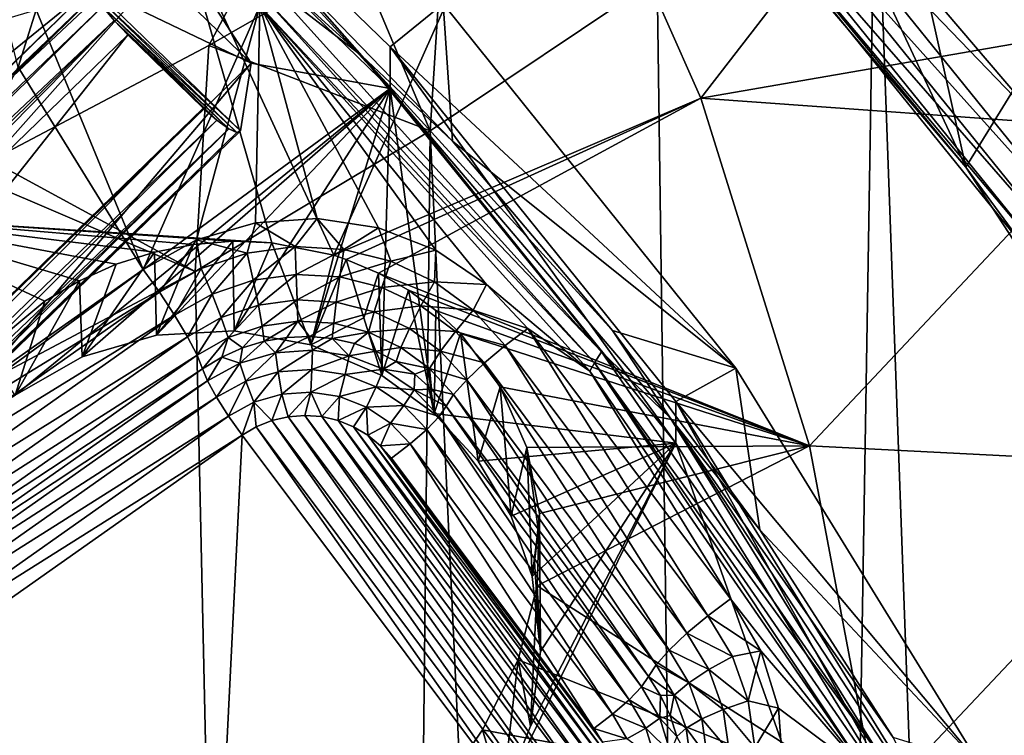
# Model space of a CAD drawing. Header units: metres. Extents: x -25 to 70, y -236 to 25.
# Tile 150 of 256: x 7.16 to 10.02, y -214.12 to -212.04. Entities that reach past the tile are written whole.
import ezdxf

# ---------------------------------------------------------------- set-up
doc = ezdxf.new("R2010")
doc.units = ezdxf.units.M
doc.layers.add('solid_10481002', color=7, linetype='CONTINUOUS')

msp = doc.modelspace()

# ---------------------------------------------------------------- linework, layer by layer
at = {"layer": 'solid_10481002'}
for points in [[(9.149692, -211.19429, 228.469482), (9.836137, -210.83136, 228.379013), (10.817965, -212.052094, 228.683395)], [(10.461815, -211.39476, 228.532135), (10.817965, -212.052094, 228.683395), (9.836137, -210.83136, 228.379013)], [(10.38756, -231.820526, 242.054398), (10.255132, -210.94191, 326.287903), (9.648858, -211.447311, 326.413879)], [(6.020084, -212.25383, 331.960358), (7.139182, -211.757111, 331.756348), (7.201135, -210.973526, 334.059845)], [(6.075672, -211.46553, 334.301849), (6.020084, -212.25383, 331.960358), (7.201135, -210.973526, 334.059845)], [(9.229873, -211.010834, 231.419022), (8.929818, -211.319733, 228.810028), (9.91041, -212.469864, 229.096786)], [(9.703328, -211.540756, 231.679367), (9.229873, -211.010834, 231.419022), (9.91041, -212.469864, 229.096786)], [(8.211415, -211.177582, 331.520203), (7.079959, -212.450333, 329.366119), (7.713505, -212.116318, 329.257446)], [(7.139182, -211.757111, 331.756348), (7.079959, -212.450333, 329.366119), (8.211415, -211.177582, 331.520203)], [(8.211415, -211.177582, 331.520203), (7.713505, -212.116318, 329.257446), (8.146276, -211.865982, 329.176025)], [(7.287238, -211.195282, 229.912018), (8.239822, -212.119568, 230.142471), (8.393145, -211.994858, 230.111374)], [(8.239822, -212.240524, 229.657318), (8.239822, -212.119568, 230.142471), (7.287238, -211.195282, 229.912018)], [(8.239822, -212.240524, 229.657318), (7.287238, -211.195282, 229.912018), (7.287238, -211.316238, 229.426865)], [(10.154267, -212.372879, 228.763367), (9.149692, -211.19429, 228.469482), (10.817965, -212.052094, 228.683395)], [(9.324577, -211.509888, 228.563293), (9.149692, -211.19429, 228.469482), (10.154267, -212.372879, 228.763367)], [(8.156951, -212.146576, 228.493805), (7.132586, -211.213196, 228.261093), (7.919548, -211.875214, 228.508835)], [(8.156951, -212.146576, 228.493805), (7.891105, -211.940384, 228.365005), (7.132586, -211.213196, 228.261093)], [(7.836419, -212.167068, 229.639008), (8.239822, -212.240524, 229.657318), (7.287238, -211.316238, 229.426865)], [(7.362943, -211.707657, 229.52446), (7.836419, -212.167068, 229.639008), (7.287238, -211.316238, 229.426865)], [(8.711754, -211.299835, 231.15625), (8.076061, -212.725342, 230.981476), (7.626601, -211.752426, 230.737961)], [(8.711754, -211.299835, 231.15625), (9.141179, -212.268921, 231.397873), (8.076061, -212.725342, 230.981476)], [(8.711754, -211.299835, 231.15625), (9.703328, -211.540756, 231.679367), (9.141179, -212.268921, 231.397873)], [(9.1802, -211.587372, 228.781204), (9.91041, -212.469864, 229.096786), (8.929818, -211.319733, 228.810028)], [(9.29877, -232.71196, 242.276627), (9.648858, -211.447311, 326.413879), (9.014997, -211.921951, 326.532227)], [(9.29877, -232.71196, 242.276627), (10.38756, -231.820526, 242.054398), (9.648858, -211.447311, 326.413879)], [(9.26189, -211.553467, 228.618057), (9.324577, -211.509888, 228.563293), (10.252332, -212.658905, 228.849777)], [(10.252332, -212.658905, 228.849777), (9.324577, -211.509888, 228.563293), (10.154267, -212.372879, 228.763367)], [(9.141179, -212.268921, 231.397873), (9.703328, -211.540756, 231.679367), (10.140962, -212.095398, 231.956589)], [(10.140962, -212.095398, 231.956589), (9.703328, -211.540756, 231.679367), (9.91041, -212.469864, 229.096786)], [(9.212137, -211.58017, 228.693146), (10.128704, -212.715332, 228.976166), (9.1802, -211.587372, 228.781204)], [(9.26189, -211.553467, 228.618057), (10.183407, -212.694763, 228.902603), (9.212137, -211.58017, 228.693146)], [(10.183407, -212.694763, 228.902603), (10.128704, -212.715332, 228.976166), (9.212137, -211.58017, 228.693146)], [(9.26189, -211.553467, 228.618057), (10.252332, -212.658905, 228.849777), (10.183407, -212.694763, 228.902603)], [(9.1802, -211.587372, 228.781204), (10.093589, -212.718597, 229.063263), (9.91041, -212.469864, 229.096786)], [(10.128704, -212.715332, 228.976166), (10.093589, -212.718597, 229.063263), (9.1802, -211.587372, 228.781204)], [(5.803544, -213.220734, 229.901718), (7.362943, -211.707657, 229.52446), (6.214716, -212.527725, 229.728928)], [(7.373505, -211.945297, 228.702301), (7.362943, -211.707657, 229.52446), (5.803544, -213.220734, 229.901718)], [(7.362943, -211.707657, 229.52446), (6.371664, -212.369858, 229.689575), (6.214716, -212.527725, 229.728928)], [(7.362943, -211.707657, 229.52446), (6.485743, -212.180466, 229.642349), (6.371664, -212.369858, 229.689575)], [(7.362943, -211.707657, 229.52446), (6.55047, -211.970245, 229.589935), (6.485743, -212.180466, 229.642349)], [(7.373505, -211.945297, 228.702301), (7.836419, -212.167068, 229.639008), (7.362943, -211.707657, 229.52446)], [(8.355663, -212.364197, 326.642456), (8.397783, -211.711746, 329.125824), (8.146276, -211.865982, 329.176025)], [(8.355663, -212.364197, 326.642456), (9.014997, -211.921951, 326.532227), (8.397783, -211.711746, 329.125824)], [(7.626601, -211.752426, 230.737961), (6.429021, -212.095612, 230.438644), (6.443727, -212.069412, 230.438751)], [(6.709899, -212.612366, 230.567337), (6.429021, -212.095612, 230.438644), (7.626601, -211.752426, 230.737961)], [(7.626601, -211.752426, 230.737961), (6.443727, -212.069412, 230.438751), (6.493543, -211.963074, 230.437744)], [(6.709899, -212.612366, 230.567337), (7.626601, -211.752426, 230.737961), (7.896546, -212.689178, 230.914093)], [(7.626601, -211.752426, 230.737961), (8.076061, -212.725342, 230.981476), (7.896546, -212.689178, 230.914093)], [(8.355663, -212.364197, 326.642456), (8.146276, -211.865982, 329.176025), (7.713505, -212.116318, 329.257446)], [(8.393145, -211.994858, 230.111374), (8.420558, -212.394241, 228.638245), (7.919548, -211.875214, 228.508835)], [(8.156951, -212.146576, 228.493805), (7.919548, -211.875214, 228.508835), (8.420558, -212.394241, 228.638245)], [(9.29877, -232.71196, 242.276627), (9.014997, -211.921951, 326.532227), (8.355663, -212.364197, 326.642456)], [(6.594426, -212.701035, 228.891403), (7.373505, -211.945297, 228.702301), (5.803544, -213.220734, 229.901718)], [(5.814974, -213.47023, 229.051926), (7.373505, -211.945297, 228.702301), (6.594426, -212.701035, 228.891403)], [(5.814974, -213.47023, 229.051926), (7.381921, -211.968292, 228.650558), (7.373505, -211.945297, 228.702301)], [(7.804745, -212.363724, 228.806625), (7.836419, -212.167068, 229.639008), (7.373505, -211.945297, 228.702301)], [(7.381921, -211.968292, 228.650558), (7.804745, -212.363724, 228.806625), (7.373505, -211.945297, 228.702301)], [(7.891105, -211.940384, 228.365005), (8.853597, -213.005295, 228.630508), (7.872338, -211.974762, 228.304703)], [(8.156951, -212.146576, 228.493805), (8.853597, -213.005295, 228.630508), (7.891105, -211.940384, 228.365005)], [(5.814974, -213.47023, 229.051926), (5.815246, -213.493164, 229.025238), (7.381921, -211.968292, 228.650558)], [(5.815246, -213.493164, 229.025238), (5.815701, -213.527328, 229.002457), (7.381921, -211.968292, 228.650558)], [(5.815701, -213.527328, 229.002457), (7.404563, -212.002731, 228.610794), (7.381921, -211.968292, 228.650558)], [(7.381921, -211.968292, 228.650558), (7.794953, -212.369049, 228.750473), (7.804745, -212.363724, 228.806625)], [(7.381921, -211.968292, 228.650558), (7.404563, -212.002731, 228.610794), (7.794953, -212.369049, 228.750473)], [(7.872338, -211.974762, 228.304703), (8.832541, -213.03714, 228.56958), (7.860839, -212.000885, 228.247467)], [(8.853597, -213.005295, 228.630508), (8.832541, -213.03714, 228.56958), (7.872338, -211.974762, 228.304703)], [(5.815701, -213.527328, 229.002457), (5.816321, -213.573898, 228.986389), (7.404563, -212.002731, 228.610794)], [(5.816321, -213.573898, 228.986389), (7.438132, -212.043579, 228.588852), (7.404563, -212.002731, 228.610794)], [(7.211879, -212.012253, 228.250305), (7.860839, -212.000885, 228.247467), (7.522125, -212.766266, 228.438293)], [(7.404563, -212.002731, 228.610794), (7.771153, -212.358429, 228.699493), (7.794953, -212.369049, 228.750473)], [(7.404563, -212.002731, 228.610794), (7.438132, -212.043579, 228.588852), (7.771153, -212.358429, 228.699493)], [(7.67718, -212.680801, 228.416992), (7.522125, -212.766266, 228.438293), (7.860839, -212.000885, 228.247467)], [(7.849121, -212.630569, 228.404465), (7.67718, -212.680801, 228.416992), (7.860839, -212.000885, 228.247467)], [(8.028069, -212.618805, 228.401535), (7.849121, -212.630569, 228.404465), (7.860839, -212.000885, 228.247467)], [(8.519321, -212.810226, 228.449265), (7.860839, -212.000885, 228.247467), (8.819607, -213.061676, 228.511948)], [(8.832541, -213.03714, 228.56958), (8.819607, -213.061676, 228.511948), (7.860839, -212.000885, 228.247467)], [(8.205353, -212.646042, 228.408325), (8.028069, -212.618805, 228.401535), (7.860839, -212.000885, 228.247467)], [(8.371796, -212.710892, 228.4245), (8.205353, -212.646042, 228.408325), (7.860839, -212.000885, 228.247467)], [(8.519321, -212.810226, 228.449265), (8.371796, -212.710892, 228.4245), (7.860839, -212.000885, 228.247467)], [(8.239822, -212.119568, 230.142471), (9.242695, -213.052795, 230.375153), (8.393145, -211.994858, 230.111374)], [(8.393145, -211.994858, 230.111374), (9.242695, -213.052795, 230.375153), (8.420558, -212.394241, 228.638245)], [(7.123801, -212.038803, 228.245407), (7.211879, -212.012253, 228.250305), (7.160105, -212.179092, 228.291901)], [(7.160105, -212.179092, 228.291901), (7.211879, -212.012253, 228.250305), (7.522125, -212.766266, 228.438293)], [(5.816321, -213.573898, 228.986389), (5.817036, -213.631851, 228.980942), (7.438132, -212.043579, 228.588852)], [(5.817036, -213.631851, 228.980942), (5.817713, -213.695602, 228.989502), (7.438132, -212.043579, 228.588852)], [(7.438132, -212.043579, 228.588852), (5.817713, -213.695602, 228.989502), (7.47772, -212.0849, 228.587906)], [(7.438132, -212.043579, 228.588852), (7.47772, -212.0849, 228.587906), (7.736814, -212.333389, 228.661118)], [(7.438132, -212.043579, 228.588852), (7.736814, -212.333389, 228.661118), (7.771153, -212.358429, 228.699493)], [(6.036951, -213.908325, 229.042542), (7.47772, -212.0849, 228.587906), (5.817713, -213.695602, 228.989502)], [(6.036951, -213.908325, 229.042542), (7.696957, -212.297623, 228.640945), (7.47772, -212.0849, 228.587906)], [(7.736814, -212.333389, 228.661118), (7.47772, -212.0849, 228.587906), (7.696957, -212.297623, 228.640945)], [(9.141179, -212.268921, 231.397873), (10.140962, -212.095398, 231.956589), (10.326852, -212.35405, 232.08754)], [(10.140962, -212.095398, 231.956589), (9.91041, -212.469864, 229.096786), (10.734709, -213.730164, 229.411011)], [(7.673201, -212.772461, 326.744232), (7.713505, -212.116318, 329.257446), (7.079959, -212.450333, 329.366119)], [(7.673201, -212.772461, 326.744232), (8.355663, -212.364197, 326.642456), (7.713505, -212.116318, 329.257446)], [(8.239822, -212.119568, 230.142471), (9.068828, -213.149918, 230.399368), (9.242695, -213.052795, 230.375153)], [(9.068828, -213.270874, 229.914215), (9.068828, -213.149918, 230.399368), (8.239822, -212.119568, 230.142471)], [(9.068828, -213.270874, 229.914215), (8.239822, -212.119568, 230.142471), (8.239822, -212.240524, 229.657318)], [(8.156951, -212.146576, 228.493805), (8.420558, -212.394241, 228.638245), (8.885509, -212.943954, 228.775299)], [(9.052674, -213.197159, 228.755753), (8.156951, -212.146576, 228.493805), (8.885509, -212.943954, 228.775299)], [(9.052674, -213.197159, 228.755753), (8.853597, -213.005295, 228.630508), (8.156951, -212.146576, 228.493805)], [(7.836419, -212.167068, 229.639008), (6.27702, -213.680145, 230.016266), (8.239822, -212.240524, 229.657318)], [(7.025699, -213.119507, 228.995728), (6.27702, -213.680145, 230.016266), (7.836419, -212.167068, 229.639008)], [(7.160105, -212.179092, 228.291901), (7.522125, -212.766266, 228.438293), (6.470403, -213.50769, 228.623154)], [(7.025699, -213.119507, 228.995728), (7.836419, -212.167068, 229.639008), (7.804745, -212.363724, 228.806625)], [(6.27702, -213.680145, 230.016266), (7.150706, -213.131241, 229.87941), (8.239822, -212.240524, 229.657318)], [(7.150706, -213.131241, 229.87941), (7.345362, -213.020218, 229.851715), (8.239822, -212.240524, 229.657318)], [(7.345362, -213.020218, 229.851715), (7.561536, -212.956894, 229.835938), (8.239822, -212.240524, 229.657318)], [(7.561536, -212.956894, 229.835938), (7.787002, -212.944855, 229.832932), (8.239822, -212.240524, 229.657318)], [(7.787002, -212.944855, 229.832932), (8.009025, -212.984802, 229.842896), (8.239822, -212.240524, 229.657318)], [(8.009025, -212.984802, 229.842896), (8.215031, -213.074432, 229.865234), (8.239822, -212.240524, 229.657318)], [(8.367738, -213.185013, 229.892807), (8.239822, -212.240524, 229.657318), (8.215031, -213.074432, 229.865234)], [(8.367738, -213.185013, 229.892807), (9.068828, -213.270874, 229.914215), (8.239822, -212.240524, 229.657318)], [(9.141179, -212.268921, 231.397873), (8.112355, -212.737442, 230.996048), (8.076061, -212.725342, 230.981476)], [(9.141179, -212.268921, 231.397873), (8.205957, -212.777191, 231.035172), (8.112355, -212.737442, 230.996048)], [(9.141179, -212.268921, 231.397873), (9.456527, -213.278427, 231.649567), (8.205957, -212.777191, 231.035172)], [(9.141179, -212.268921, 231.397873), (10.326852, -212.35405, 232.08754), (9.456527, -213.278427, 231.649567)], [(6.100878, -213.907257, 229.049622), (7.696957, -212.297623, 228.640945), (6.036951, -213.908325, 229.042542)], [(6.100878, -213.907257, 229.049622), (7.736814, -212.333389, 228.661118), (7.696957, -212.297623, 228.640945)], [(6.155791, -213.90329, 229.068512), (7.736814, -212.333389, 228.661118), (6.100878, -213.907257, 229.049622)], [(6.155791, -213.90329, 229.068512), (7.771153, -212.358429, 228.699493), (7.736814, -212.333389, 228.661118)], [(6.197089, -213.897385, 229.094727), (7.771153, -212.358429, 228.699493), (6.155791, -213.90329, 229.068512)], [(6.224731, -213.890488, 229.124298), (7.771153, -212.358429, 228.699493), (6.197089, -213.897385, 229.094727)], [(6.224731, -213.890488, 229.124298), (7.794953, -212.369049, 228.750473), (7.771153, -212.358429, 228.699493)], [(6.24052, -213.883133, 229.154877), (7.794953, -212.369049, 228.750473), (6.224731, -213.890488, 229.124298)], [(6.24052, -213.883133, 229.154877), (7.804745, -212.363724, 228.806625), (7.794953, -212.369049, 228.750473)], [(7.025699, -213.119507, 228.995728), (7.804745, -212.363724, 228.806625), (6.24052, -213.883133, 229.154877)], [(8.128674, -233.501282, 242.473404), (8.355663, -212.364197, 326.642456), (7.673201, -212.772461, 326.744232)], [(8.128674, -233.501282, 242.473404), (9.29877, -232.71196, 242.276627), (8.355663, -212.364197, 326.642456)], [(10.578002, -213.335983, 232.333084), (9.456527, -213.278427, 231.649567), (10.326852, -212.35405, 232.08754)], [(9.242695, -213.052795, 230.375153), (8.885509, -212.943954, 228.775299), (8.420558, -212.394241, 228.638245)], [(7.673201, -212.772461, 326.744232), (7.079959, -212.450333, 329.366119), (7.006239, -212.486816, 329.377991)], [(6.969846, -213.145325, 326.837189), (7.673201, -212.772461, 326.744232), (7.006239, -212.486816, 329.377991)], [(10.093589, -212.718597, 229.063263), (10.734709, -213.730164, 229.411011), (9.91041, -212.469864, 229.096786)], [(6.709899, -212.612366, 230.567337), (7.896546, -212.689178, 230.914093), (7.783253, -212.684723, 230.87532)], [(6.709899, -212.612366, 230.567337), (7.783253, -212.684723, 230.87532), (7.668941, -212.693741, 230.839142)], [(6.709899, -212.612366, 230.567337), (7.668941, -212.693741, 230.839142), (7.555335, -212.71611, 230.806213)], [(6.709899, -212.612366, 230.567337), (7.555335, -212.71611, 230.806213), (7.444523, -212.751404, 230.777176)], [(6.709899, -212.612366, 230.567337), (7.444523, -212.751404, 230.777176), (7.338007, -212.798981, 230.752472)], [(6.709899, -212.612366, 230.567337), (7.338007, -212.798981, 230.752472), (7.237401, -212.858032, 230.732407)], [(6.709899, -212.612366, 230.567337), (7.237401, -212.858032, 230.732407), (7.061445, -213.004379, 230.707077)], [(7.82454, -212.718735, 228.414917), (7.67718, -212.680801, 228.416992), (7.849121, -212.630569, 228.404465)], [(7.82454, -212.718735, 228.414917), (7.849121, -212.630569, 228.404465), (7.964131, -212.699997, 228.410248)], [(7.964131, -212.699997, 228.410248), (7.849121, -212.630569, 228.404465), (8.028069, -212.618805, 228.401535)], [(7.964131, -212.699997, 228.410248), (8.028069, -212.618805, 228.401535), (8.104808, -212.708054, 228.412262)], [(8.104808, -212.708054, 228.412262), (8.028069, -212.618805, 228.401535), (8.205353, -212.646042, 228.408325)], [(8.104808, -212.708054, 228.412262), (8.205353, -212.646042, 228.408325), (8.241162, -212.742569, 228.420868)], [(8.241162, -212.742569, 228.420868), (8.205353, -212.646042, 228.408325), (8.371796, -212.710892, 228.4245)], [(7.56982, -212.832672, 228.443329), (7.522125, -212.766266, 228.438293), (7.67718, -212.680801, 228.416992)], [(7.555335, -212.71611, 230.806213), (7.668941, -212.693741, 230.839142), (7.561536, -212.956894, 229.835938)], [(7.783253, -212.684723, 230.87532), (7.787002, -212.944855, 229.832932), (7.561536, -212.956894, 229.835938)], [(7.668941, -212.693741, 230.839142), (7.783253, -212.684723, 230.87532), (7.561536, -212.956894, 229.835938)], [(7.56982, -212.832672, 228.443329), (7.67718, -212.680801, 228.416992), (7.691397, -212.763535, 228.426086)], [(7.691397, -212.763535, 228.426086), (7.67718, -212.680801, 228.416992), (7.82454, -212.718735, 228.414917)], [(7.783253, -212.684723, 230.87532), (7.896546, -212.689178, 230.914093), (7.787002, -212.944855, 229.832932)], [(7.896546, -212.689178, 230.914093), (8.009025, -212.984802, 229.842896), (7.787002, -212.944855, 229.832932)], [(7.896546, -212.689178, 230.914093), (8.076061, -212.725342, 230.981476), (8.009025, -212.984802, 229.842896)], [(7.555335, -212.71611, 230.806213), (7.561536, -212.956894, 229.835938), (7.345362, -213.020218, 229.851715)], [(7.444523, -212.751404, 230.777176), (7.555335, -212.71611, 230.806213), (7.345362, -213.020218, 229.851715)], [(7.691397, -212.763535, 228.426086), (7.82454, -212.718735, 228.414917), (7.722865, -212.837692, 228.410828)], [(7.82454, -212.718735, 228.414917), (7.842086, -212.797577, 228.400818), (7.722865, -212.837692, 228.410828)], [(7.82454, -212.718735, 228.414917), (7.964131, -212.699997, 228.410248), (7.842086, -212.797577, 228.400818)], [(7.964131, -212.699997, 228.410248), (7.967083, -212.780792, 228.396637), (7.842086, -212.797577, 228.400818)], [(7.964131, -212.699997, 228.410248), (8.104808, -212.708054, 228.412262), (7.967083, -212.780792, 228.396637)], [(8.104808, -212.708054, 228.412262), (8.093049, -212.78801, 228.398438), (7.967083, -212.780792, 228.396637)], [(8.104808, -212.708054, 228.412262), (8.241162, -212.742569, 228.420868), (8.093049, -212.78801, 228.398438)], [(8.241162, -212.742569, 228.420868), (8.371796, -212.710892, 228.4245), (8.367955, -212.802246, 228.435745)], [(8.367955, -212.802246, 228.435745), (8.371796, -212.710892, 228.4245), (8.519321, -212.810226, 228.449265)], [(7.338007, -212.798981, 230.752472), (7.444523, -212.751404, 230.777176), (7.345362, -213.020218, 229.851715)], [(8.076061, -212.725342, 230.981476), (8.112355, -212.737442, 230.996048), (8.009025, -212.984802, 229.842896)], [(8.162775, -212.906418, 230.418564), (8.009025, -212.984802, 229.842896), (8.112355, -212.737442, 230.996048)], [(8.241162, -212.742569, 228.420868), (8.215147, -212.818924, 228.406143), (8.093049, -212.78801, 228.398438)], [(8.162775, -212.906418, 230.418564), (8.112355, -212.737442, 230.996048), (8.205957, -212.777191, 231.035172)], [(8.241162, -212.742569, 228.420868), (8.367955, -212.802246, 228.435745), (8.215147, -212.818924, 228.406143)], [(7.56982, -212.832672, 228.443329), (6.470403, -213.50769, 228.623154), (7.522125, -212.766266, 228.438293)], [(8.128674, -233.501282, 242.473404), (7.673201, -212.772461, 326.744232), (6.969846, -213.145325, 326.837189)], [(7.56982, -212.832672, 228.443329), (7.691397, -212.763535, 228.426086), (7.614, -212.899597, 228.426254)], [(7.691397, -212.763535, 228.426086), (7.722865, -212.837692, 228.410828), (7.614, -212.899597, 228.426254)], [(7.842086, -212.797577, 228.400818), (7.967083, -212.780792, 228.396637), (7.856907, -212.870026, 228.365417)], [(7.967083, -212.780792, 228.396637), (7.969575, -212.854904, 228.361649), (7.856907, -212.870026, 228.365417)], [(7.967083, -212.780792, 228.396637), (8.093049, -212.78801, 228.398438), (7.969575, -212.854904, 228.361649)], [(8.162775, -212.906418, 230.418564), (8.205957, -212.777191, 231.035172), (8.215031, -213.074432, 229.865234)], [(8.205957, -212.777191, 231.035172), (8.292839, -212.826813, 231.073715), (8.215031, -213.074432, 229.865234)], [(9.456527, -213.278427, 231.649567), (8.292839, -212.826813, 231.073715), (8.205957, -212.777191, 231.035172)], [(7.338007, -212.798981, 230.752472), (7.345362, -213.020218, 229.851715), (7.150706, -213.131241, 229.87941)], [(7.237401, -212.858032, 230.732407), (7.338007, -212.798981, 230.752472), (7.150706, -213.131241, 229.87941)], [(7.722865, -212.837692, 228.410828), (7.842086, -212.797577, 228.400818), (7.749445, -212.906189, 228.374435)], [(7.842086, -212.797577, 228.400818), (7.856907, -212.870026, 228.365417), (7.749445, -212.906189, 228.374435)], [(8.093049, -212.78801, 228.398438), (8.083117, -212.861404, 228.363266), (7.969575, -212.854904, 228.361649)], [(8.093049, -212.78801, 228.398438), (8.215147, -212.818924, 228.406143), (8.083117, -212.861404, 228.363266)], [(8.367955, -212.802246, 228.435745), (8.328682, -212.87236, 228.419464), (8.215147, -212.818924, 228.406143)], [(8.367955, -212.802246, 228.435745), (8.480314, -212.884766, 228.456329), (8.328682, -212.87236, 228.419464)], [(8.367955, -212.802246, 228.435745), (8.519321, -212.810226, 228.449265), (8.480314, -212.884766, 228.456329)], [(6.518098, -213.574097, 228.628189), (6.470403, -213.50769, 228.623154), (7.56982, -212.832672, 228.443329)], [(6.518098, -213.574097, 228.628189), (7.56982, -212.832672, 228.443329), (7.614, -212.899597, 228.426254)], [(7.614, -212.899597, 228.426254), (7.722865, -212.837692, 228.410828), (7.651318, -212.96199, 228.388351)], [(7.722865, -212.837692, 228.410828), (7.749445, -212.906189, 228.374435), (7.651318, -212.96199, 228.388351)], [(8.215147, -212.818924, 228.406143), (8.193172, -212.889267, 228.370209), (8.083117, -212.861404, 228.363266)], [(8.215147, -212.818924, 228.406143), (8.328682, -212.87236, 228.419464), (8.193172, -212.889267, 228.370209)], [(8.292839, -212.826813, 231.073715), (8.367738, -213.185013, 229.892807), (8.215031, -213.074432, 229.865234)], [(8.292839, -212.826813, 231.073715), (8.372252, -212.885529, 231.111176), (8.367738, -213.185013, 229.892807)], [(9.456527, -213.278427, 231.649567), (8.372252, -212.885529, 231.111176), (8.292839, -212.826813, 231.073715)], [(8.480314, -212.884766, 228.456329), (8.519321, -212.810226, 228.449265), (8.639567, -212.938004, 228.481125)], [(8.639567, -212.938004, 228.481125), (8.519321, -212.810226, 228.449265), (8.819607, -213.061676, 228.511948)], [(7.061445, -213.004379, 230.707077), (7.237401, -212.858032, 230.732407), (7.150706, -213.131241, 229.87941)], [(7.856907, -212.870026, 228.365417), (7.969575, -212.854904, 228.361649), (7.867896, -212.930679, 228.311356)], [(7.969575, -212.854904, 228.361649), (7.971423, -212.916779, 228.307892), (7.867896, -212.930679, 228.311356)], [(7.969575, -212.854904, 228.361649), (8.083117, -212.861404, 228.363266), (7.971423, -212.916779, 228.307892)], [(8.083117, -212.861404, 228.363266), (8.075754, -212.92276, 228.309372), (7.971423, -212.916779, 228.307892)], [(8.083117, -212.861404, 228.363266), (8.193172, -212.889267, 228.370209), (8.075754, -212.92276, 228.309372)], [(7.749445, -212.906189, 228.374435), (7.856907, -212.870026, 228.365417), (7.769152, -212.963898, 228.319641)], [(7.856907, -212.870026, 228.365417), (7.867896, -212.930679, 228.311356), (7.769152, -212.963898, 228.319641)], [(8.193172, -212.889267, 228.370209), (8.17688, -212.948364, 228.315765), (8.075754, -212.92276, 228.309372)], [(8.193172, -212.889267, 228.370209), (8.295509, -212.937424, 228.382217), (8.17688, -212.948364, 228.315765)], [(8.328682, -212.87236, 228.419464), (8.295509, -212.937424, 228.382217), (8.193172, -212.889267, 228.370209)], [(8.328682, -212.87236, 228.419464), (8.429293, -212.946259, 228.437897), (8.295509, -212.937424, 228.382217)], [(8.480314, -212.884766, 228.456329), (8.429293, -212.946259, 228.437897), (8.328682, -212.87236, 228.419464)], [(8.372252, -212.885529, 231.111176), (8.44336, -212.952347, 231.146988), (8.367738, -213.185013, 229.892807)], [(9.456527, -213.278427, 231.649567), (8.44336, -212.952347, 231.146988), (8.372252, -212.885529, 231.111176)], [(8.480314, -212.884766, 228.456329), (8.573921, -212.986984, 228.481812), (8.429293, -212.946259, 228.437897)], [(8.480314, -212.884766, 228.456329), (8.639567, -212.938004, 228.481125), (8.573921, -212.986984, 228.481812)], [(6.562278, -213.641022, 228.611115), (6.518098, -213.574097, 228.628189), (7.614, -212.899597, 228.426254)], [(6.562278, -213.641022, 228.611115), (7.614, -212.899597, 228.426254), (7.651318, -212.96199, 228.388351)], [(7.651318, -212.96199, 228.388351), (7.749445, -212.906189, 228.374435), (7.678986, -213.015182, 228.332413)], [(7.749445, -212.906189, 228.374435), (7.769152, -212.963898, 228.319641), (7.678986, -213.015182, 228.332413)], [(7.874216, -212.974854, 228.242966), (7.867896, -212.930679, 228.311356), (7.971423, -212.916779, 228.307892)], [(7.939456, -212.963989, 228.24025), (7.874216, -212.974854, 228.242966), (7.971423, -212.916779, 228.307892)], [(8.005601, -212.961456, 228.239624), (7.939456, -212.963989, 228.24025), (7.971423, -212.916779, 228.307892)], [(8.005601, -212.961456, 228.239624), (7.971423, -212.916779, 228.307892), (8.075754, -212.92276, 228.309372)], [(8.071519, -212.967331, 228.241089), (8.005601, -212.961456, 228.239624), (8.075754, -212.92276, 228.309372)], [(8.162775, -212.906418, 230.418564), (8.215031, -213.074432, 229.865234), (8.009025, -212.984802, 229.842896)], [(8.071519, -212.967331, 228.241089), (8.075754, -212.92276, 228.309372), (8.17688, -212.948364, 228.315765)], [(7.810997, -212.993912, 228.247711), (7.769152, -212.963898, 228.319641), (7.867896, -212.930679, 228.311356)], [(7.874216, -212.974854, 228.242966), (7.810997, -212.993912, 228.247711), (7.867896, -212.930679, 228.311356)], [(8.136083, -212.981506, 228.244614), (8.071519, -212.967331, 228.241089), (8.17688, -212.948364, 228.315765)], [(8.198187, -213.003738, 228.250168), (8.136083, -212.981506, 228.244614), (8.17688, -212.948364, 228.315765)], [(8.295509, -212.937424, 228.382217), (8.270915, -212.992615, 228.326797), (8.17688, -212.948364, 228.315765)], [(8.198187, -213.003738, 228.250168), (8.17688, -212.948364, 228.315765), (8.270915, -212.992615, 228.326797)], [(8.295509, -212.937424, 228.382217), (8.386197, -213.004044, 228.398834), (8.270915, -212.992615, 228.326797)], [(8.429293, -212.946259, 228.437897), (8.386197, -213.004044, 228.398834), (8.295509, -212.937424, 228.382217)], [(8.44336, -212.952347, 231.146988), (8.494631, -213.322937, 229.9272), (8.367738, -213.185013, 229.892807)], [(8.429293, -212.946259, 228.437897), (8.513112, -213.037781, 228.460709), (8.386197, -213.004044, 228.398834)], [(8.573921, -212.986984, 228.481812), (8.513112, -213.037781, 228.460709), (8.429293, -212.946259, 228.437897)], [(8.44336, -212.952347, 231.146988), (8.558776, -213.106796, 231.212097), (8.494631, -213.322937, 229.9272)], [(9.456527, -213.278427, 231.649567), (8.558776, -213.106796, 231.212097), (8.44336, -212.952347, 231.146988)], [(9.161707, -213.771973, 228.677521), (8.573921, -212.986984, 228.481812), (8.639567, -212.938004, 228.481125)], [(9.227352, -213.722992, 228.676834), (8.639567, -212.938004, 228.481125), (8.819607, -213.061676, 228.511948)], [(9.161707, -213.771973, 228.677521), (8.639567, -212.938004, 228.481125), (9.227352, -213.722992, 228.676834)], [(9.242695, -213.052795, 230.375153), (9.312411, -213.522003, 228.919418), (8.885509, -212.943954, 228.775299)], [(9.052674, -213.197159, 228.755753), (8.885509, -212.943954, 228.775299), (9.312411, -213.522003, 228.919418)], [(6.599596, -213.703415, 228.573196), (6.562278, -213.641022, 228.611115), (7.651318, -212.96199, 228.388351)], [(6.599596, -213.703415, 228.573196), (7.651318, -212.96199, 228.388351), (7.678986, -213.015182, 228.332413)], [(7.694898, -213.055069, 228.262955), (7.678986, -213.015182, 228.332413), (7.769152, -212.963898, 228.319641)], [(7.750882, -213.020798, 228.25441), (7.694898, -213.055069, 228.262955), (7.769152, -212.963898, 228.319641)], [(7.810997, -212.993912, 228.247711), (7.750882, -213.020798, 228.25441), (7.769152, -212.963898, 228.319641)], [(7.803178, -213.038193, 228.193466), (7.810997, -212.993912, 228.247711), (7.874216, -212.974854, 228.242966)], [(7.803178, -213.038193, 228.193466), (7.874216, -212.974854, 228.242966), (7.906409, -213.008118, 228.185959)], [(7.906409, -213.008118, 228.185959), (7.874216, -212.974854, 228.242966), (7.939456, -212.963989, 228.24025)], [(7.906409, -213.008118, 228.185959), (7.939456, -212.963989, 228.24025), (8.005601, -212.961456, 228.239624)], [(7.906409, -213.008118, 228.185959), (8.005601, -212.961456, 228.239624), (8.013948, -213.001083, 228.184219)], [(8.013948, -213.001083, 228.184219), (8.005601, -212.961456, 228.239624), (8.071519, -212.967331, 228.241089)], [(8.013948, -213.001083, 228.184219), (8.071519, -212.967331, 228.241089), (8.120405, -213.017441, 228.188293)], [(8.120405, -213.017441, 228.188293), (8.071519, -212.967331, 228.241089), (8.136083, -212.981506, 228.244614)], [(8.120405, -213.017441, 228.188293), (8.136083, -212.981506, 228.244614), (8.198187, -213.003738, 228.250168)], [(7.803178, -213.038193, 228.193466), (7.750882, -213.020798, 228.25441), (7.810997, -212.993912, 228.247711)], [(7.803178, -213.038193, 228.193466), (7.906409, -213.008118, 228.185959), (7.820741, -213.09053, 228.153412)], [(7.906409, -213.008118, 228.185959), (7.914387, -213.063248, 228.146606), (7.820741, -213.09053, 228.153412)], [(7.906409, -213.008118, 228.185959), (8.013948, -213.001083, 228.184219), (7.914387, -213.063248, 228.146606)], [(8.013948, -213.001083, 228.184219), (8.011944, -213.05687, 228.14502), (7.914387, -213.063248, 228.146606)], [(8.013948, -213.001083, 228.184219), (8.120405, -213.017441, 228.188293), (8.011944, -213.05687, 228.14502)], [(8.120405, -213.017441, 228.188293), (8.198187, -213.003738, 228.250168), (8.220441, -213.056381, 228.197998)], [(8.25677, -213.033646, 228.257614), (8.198187, -213.003738, 228.250168), (8.270915, -212.992615, 228.326797)], [(8.220441, -213.056381, 228.197998), (8.198187, -213.003738, 228.250168), (8.25677, -213.033646, 228.257614)], [(8.25677, -213.033646, 228.257614), (8.270915, -212.992615, 228.326797), (8.354245, -213.053818, 228.342056)], [(8.386197, -213.004044, 228.398834), (8.354245, -213.053818, 228.342056), (8.270915, -212.992615, 228.326797)], [(8.386197, -213.004044, 228.398834), (8.461749, -213.086533, 228.419403), (8.354245, -213.053818, 228.342056)], [(8.513112, -213.037781, 228.460709), (8.461749, -213.086533, 228.419403), (8.386197, -213.004044, 228.398834)], [(9.100898, -213.822754, 228.656433), (8.513112, -213.037781, 228.460709), (8.573921, -212.986984, 228.481812)], [(9.161707, -213.771973, 228.677521), (9.100898, -213.822754, 228.656433), (8.573921, -212.986984, 228.481812)], [(8.853597, -213.005295, 228.630508), (9.6646, -214.182999, 228.924149), (8.832541, -213.03714, 228.56958)], [(9.052674, -213.197159, 228.755753), (9.6646, -214.182999, 228.924149), (8.853597, -213.005295, 228.630508)], [(6.627264, -213.756607, 228.517273), (6.599596, -213.703415, 228.573196), (7.678986, -213.015182, 228.332413)], [(6.627264, -213.756607, 228.517273), (7.678986, -213.015182, 228.332413), (7.694898, -213.055069, 228.262955)], [(7.709434, -213.089813, 228.206329), (7.694898, -213.055069, 228.262955), (7.750882, -213.020798, 228.25441)], [(7.709434, -213.089813, 228.206329), (7.750882, -213.020798, 228.25441), (7.803178, -213.038193, 228.193466)], [(7.709434, -213.089813, 228.206329), (7.803178, -213.038193, 228.193466), (7.735699, -213.137344, 228.165085)], [(7.803178, -213.038193, 228.193466), (7.820741, -213.09053, 228.153412), (7.735699, -213.137344, 228.165085)], [(8.120405, -213.017441, 228.188293), (8.108518, -213.071701, 228.148712), (8.011944, -213.05687, 228.14502)], [(8.120405, -213.017441, 228.188293), (8.220441, -213.056381, 228.197998), (8.108518, -213.071701, 228.148712)], [(8.220441, -213.056381, 228.197998), (8.25677, -213.033646, 228.257614), (8.310828, -213.070724, 228.266861)], [(8.310828, -213.070724, 228.266861), (8.25677, -213.033646, 228.257614), (8.354245, -213.053818, 228.342056)], [(9.049534, -213.871521, 228.615112), (8.461749, -213.086533, 228.419403), (8.513112, -213.037781, 228.460709)], [(9.100898, -213.822754, 228.656433), (9.049534, -213.871521, 228.615112), (8.513112, -213.037781, 228.460709)], [(8.832541, -213.03714, 228.56958), (9.627503, -214.234848, 228.804459), (8.819607, -213.061676, 228.511948)], [(8.832541, -213.03714, 228.56958), (9.641617, -214.212036, 228.862518), (9.627503, -214.234848, 228.804459)], [(9.6646, -214.182999, 228.924149), (9.641617, -214.212036, 228.862518), (8.832541, -213.03714, 228.56958)], [(6.627264, -213.756607, 228.517273), (7.694898, -213.055069, 228.262955), (6.643176, -213.796494, 228.447815)], [(6.643176, -213.796494, 228.447815), (7.694898, -213.055069, 228.262955), (7.709434, -213.089813, 228.206329)], [(7.820741, -213.09053, 228.153412), (7.914387, -213.063248, 228.146606), (7.844087, -213.151642, 228.134094)], [(7.914387, -213.063248, 228.146606), (7.924994, -213.128067, 228.12822), (7.844087, -213.151642, 228.134094)], [(7.914387, -213.063248, 228.146606), (8.011944, -213.05687, 228.14502), (7.924994, -213.128067, 228.12822)], [(8.011944, -213.05687, 228.14502), (8.009278, -213.122543, 228.126846), (7.924994, -213.128067, 228.12822)], [(8.011944, -213.05687, 228.14502), (8.108518, -213.071701, 228.148712), (8.009278, -213.122543, 228.126846)], [(8.220441, -213.056381, 228.197998), (8.199266, -213.107025, 228.157516), (8.108518, -213.071701, 228.148712)], [(8.220441, -213.056381, 228.197998), (8.30904, -213.115936, 228.212845), (8.199266, -213.107025, 228.157516)], [(8.220441, -213.056381, 228.197998), (8.310828, -213.070724, 228.266861), (8.30904, -213.115936, 228.212845)], [(8.359437, -213.114319, 228.277725), (8.310828, -213.070724, 228.266861), (8.354245, -213.053818, 228.342056)], [(8.359437, -213.114319, 228.277725), (8.354245, -213.053818, 228.342056), (8.423667, -213.129623, 228.360947)], [(8.461749, -213.086533, 228.419403), (8.423667, -213.129623, 228.360947), (8.354245, -213.053818, 228.342056)], [(9.227352, -213.722992, 228.676834), (8.819607, -213.061676, 228.511948), (9.627503, -214.234848, 228.804459)], [(9.068828, -213.149918, 230.399368), (9.951468, -214.204224, 230.662231), (9.242695, -213.052795, 230.375153)], [(9.242695, -213.052795, 230.375153), (9.951468, -214.204224, 230.662231), (9.312411, -213.522003, 228.919418)], [(6.657712, -213.831238, 228.39119), (6.643176, -213.796494, 228.447815), (7.709434, -213.089813, 228.206329)], [(6.657712, -213.831238, 228.39119), (7.709434, -213.089813, 228.206329), (7.735699, -213.137344, 228.165085)], [(7.735699, -213.137344, 228.165085), (7.820741, -213.09053, 228.153412), (7.770615, -213.192093, 228.14418)], [(7.820741, -213.09053, 228.153412), (7.844087, -213.151642, 228.134094), (7.770615, -213.192093, 228.14418)], [(8.108518, -213.071701, 228.148712), (8.092714, -213.135376, 228.130051), (8.009278, -213.122543, 228.126846)], [(8.108518, -213.071701, 228.148712), (8.199266, -213.107025, 228.157516), (8.092714, -213.135376, 228.130051)], [(8.30904, -213.115936, 228.212845), (8.310828, -213.070724, 228.266861), (8.359437, -213.114319, 228.277725)], [(9.011453, -213.914612, 228.556671), (8.423667, -213.129623, 228.360947), (8.461749, -213.086533, 228.419403)], [(9.049534, -213.871521, 228.615112), (9.011453, -213.914612, 228.556671), (8.461749, -213.086533, 228.419403)], [(7.943532, -213.193893, 228.132675), (7.924994, -213.128067, 228.12822), (8.009278, -213.122543, 228.126846)], [(7.992251, -213.19014, 228.131744), (7.943532, -213.193893, 228.132675), (8.009278, -213.122543, 228.126846)], [(8.040864, -213.193848, 228.13266), (7.992251, -213.19014, 228.131744), (8.009278, -213.122543, 228.126846)], [(8.040864, -213.193848, 228.13266), (8.009278, -213.122543, 228.126846), (8.092714, -213.135376, 228.130051)], [(8.199266, -213.107025, 228.157516), (8.171118, -213.165894, 228.13765), (8.092714, -213.135376, 228.130051)], [(8.199266, -213.107025, 228.157516), (8.27964, -213.161057, 228.17099), (8.171118, -213.165894, 228.13765)], [(8.30904, -213.115936, 228.212845), (8.27964, -213.161057, 228.17099), (8.199266, -213.107025, 228.157516)], [(8.30904, -213.115936, 228.212845), (8.381759, -213.19313, 228.232101), (8.27964, -213.161057, 228.17099)], [(8.30904, -213.115936, 228.212845), (8.359437, -213.114319, 228.277725), (8.401766, -213.163696, 228.290039)], [(8.30904, -213.115936, 228.212845), (8.401766, -213.163696, 228.290039), (8.381759, -213.19313, 228.232101)], [(8.359437, -213.114319, 228.277725), (8.423667, -213.129623, 228.360947), (8.401766, -213.163696, 228.290039)], [(8.558776, -213.106796, 231.212097), (8.590605, -213.482651, 229.96701), (8.494631, -213.322937, 229.9272)], [(8.558776, -213.106796, 231.212097), (8.635997, -213.283188, 231.266327), (8.590605, -213.482651, 229.96701)], [(9.456527, -213.278427, 231.649567), (8.635997, -213.283188, 231.266327), (8.558776, -213.106796, 231.212097)], [(6.683977, -213.878769, 228.349945), (6.657712, -213.831238, 228.39119), (7.735699, -213.137344, 228.165085)], [(6.683977, -213.878769, 228.349945), (7.735699, -213.137344, 228.165085), (7.770615, -213.192093, 228.14418)], [(6.8883, -234.181244, 242.642899), (8.128674, -233.501282, 242.473404), (6.969846, -213.145325, 326.837189)], [(7.81008, -213.247604, 228.146057), (7.770615, -213.192093, 228.14418), (7.844087, -213.151642, 228.134094)], [(7.851054, -213.22319, 228.139984), (7.81008, -213.247604, 228.146057), (7.844087, -213.151642, 228.134094)], [(7.895978, -213.205032, 228.135452), (7.844087, -213.151642, 228.134094), (7.924994, -213.128067, 228.12822)], [(7.895978, -213.205032, 228.135452), (7.851054, -213.22319, 228.139984), (7.844087, -213.151642, 228.134094)], [(7.943532, -213.193893, 228.132675), (7.895978, -213.205032, 228.135452), (7.924994, -213.128067, 228.12822)], [(8.088278, -213.204895, 228.135422), (8.040864, -213.193848, 228.13266), (8.092714, -213.135376, 228.130051)], [(8.088278, -213.204895, 228.135422), (8.092714, -213.135376, 228.130051), (8.171118, -213.165894, 228.13765)], [(8.989551, -213.948685, 228.485764), (8.401766, -213.163696, 228.290039), (8.423667, -213.129623, 228.360947)], [(8.989551, -213.948685, 228.485764), (8.423667, -213.129623, 228.360947), (9.011453, -213.914612, 228.556671)], [(9.068828, -213.149918, 230.399368), (9.761807, -214.270874, 230.678848), (9.951468, -214.204224, 230.662231)], [(9.761807, -214.39183, 230.193695), (9.761807, -214.270874, 230.678848), (9.068828, -213.149918, 230.399368)], [(9.761807, -214.39183, 230.193695), (9.068828, -213.149918, 230.399368), (9.068828, -213.270874, 229.914215)], [(8.133417, -213.223068, 228.139954), (8.088278, -213.204895, 228.135422), (8.171118, -213.165894, 228.13765)], [(8.175094, -213.24794, 228.146149), (8.133417, -213.223068, 228.139954), (8.171118, -213.165894, 228.13765)], [(8.27964, -213.161057, 228.17099), (8.240557, -213.21257, 228.149292), (8.171118, -213.165894, 228.13765)], [(8.175094, -213.24794, 228.146149), (8.171118, -213.165894, 228.13765), (8.240557, -213.21257, 228.149292)], [(8.27964, -213.161057, 228.17099), (8.345608, -213.231079, 228.188446), (8.240557, -213.21257, 228.149292)], [(8.381759, -213.19313, 228.232101), (8.345608, -213.231079, 228.188446), (8.27964, -213.161057, 228.17099)], [(8.969543, -213.978119, 228.427811), (8.381759, -213.19313, 228.232101), (8.401766, -213.163696, 228.290039)], [(8.969543, -213.978119, 228.427811), (8.401766, -213.163696, 228.290039), (8.989551, -213.948685, 228.485764)], [(6.718893, -213.933517, 228.329041), (6.683977, -213.878769, 228.349945), (7.770615, -213.192093, 228.14418)], [(6.718893, -213.933517, 228.329041), (7.770615, -213.192093, 228.14418), (7.81008, -213.247604, 228.146057)], [(8.799004, -214.489182, 228.455627), (7.851054, -213.22319, 228.139984), (7.895978, -213.205032, 228.135452)], [(8.830675, -214.453323, 228.446686), (7.895978, -213.205032, 228.135452), (7.943532, -213.193893, 228.132675)], [(8.830675, -214.453323, 228.446686), (8.799004, -214.489182, 228.455627), (7.895978, -213.205032, 228.135452)], [(8.856298, -214.412888, 228.4366), (7.943532, -213.193893, 228.132675), (7.992251, -213.19014, 228.131744)], [(8.856298, -214.412888, 228.4366), (8.830675, -214.453323, 228.446686), (7.943532, -213.193893, 228.132675)], [(8.875031, -214.369095, 228.42569), (7.992251, -213.19014, 228.131744), (8.040864, -213.193848, 228.13266)], [(8.875031, -214.369095, 228.42569), (8.856298, -214.412888, 228.4366), (7.992251, -213.19014, 228.131744)], [(8.886423, -214.32309, 228.414215), (8.040864, -213.193848, 228.13266), (8.088278, -213.204895, 228.135422)], [(8.886423, -214.32309, 228.414215), (8.875031, -214.369095, 228.42569), (8.040864, -213.193848, 228.13266)], [(8.890241, -214.275909, 228.402451), (8.088278, -213.204895, 228.135422), (8.133417, -213.223068, 228.139954)], [(8.890241, -214.275909, 228.402451), (8.886423, -214.32309, 228.414215), (8.088278, -213.204895, 228.135422)], [(8.933393, -214.016068, 228.384171), (8.345608, -213.231079, 228.188446), (8.381759, -213.19313, 228.232101)], [(8.367738, -213.185013, 229.892807), (8.494631, -213.322937, 229.9272), (9.068828, -213.270874, 229.914215)], [(8.969543, -213.978119, 228.427811), (8.933393, -214.016068, 228.384171), (8.381759, -213.19313, 228.232101)], [(9.052674, -213.197159, 228.755753), (9.312411, -213.522003, 228.919418), (9.699436, -214.1259, 229.069992)], [(9.805632, -214.348373, 229.042786), (9.052674, -213.197159, 228.755753), (9.699436, -214.1259, 229.069992)], [(9.805632, -214.348373, 229.042786), (9.6646, -214.182999, 228.924149), (9.052674, -213.197159, 228.755753)], [(8.762412, -214.51944, 228.463165), (7.81008, -213.247604, 228.146057), (7.851054, -213.22319, 228.139984)], [(8.799004, -214.489182, 228.455627), (8.762412, -214.51944, 228.463165), (7.851054, -213.22319, 228.139984)], [(8.886374, -214.228638, 228.390671), (8.133417, -213.223068, 228.139954), (8.175094, -213.24794, 228.146149)], [(8.886374, -214.228638, 228.390671), (8.890241, -214.275909, 228.402451), (8.133417, -213.223068, 228.139954)], [(8.212039, -213.278671, 228.153809), (8.175094, -213.24794, 228.146149), (8.240557, -213.21257, 228.149292)], [(8.212039, -213.278671, 228.153809), (8.240557, -213.21257, 228.149292), (8.29755, -213.273071, 228.164383)], [(8.345608, -213.231079, 228.188446), (8.29755, -213.273071, 228.164383), (8.240557, -213.21257, 228.149292)], [(8.885336, -214.05806, 228.360092), (8.29755, -213.273071, 228.164383), (8.345608, -213.231079, 228.188446)], [(8.933393, -214.016068, 228.384171), (8.885336, -214.05806, 228.360092), (8.345608, -213.231079, 228.188446)], [(6.718893, -213.933517, 228.329041), (7.81008, -213.247604, 228.146057), (6.758358, -213.989029, 228.330917)], [(7.71069, -215.260864, 228.648026), (6.758358, -213.989029, 228.330917), (7.81008, -213.247604, 228.146057)], [(8.762412, -214.51944, 228.463165), (7.71069, -215.260864, 228.648026), (7.81008, -213.247604, 228.146057)], [(8.874883, -214.182495, 228.379166), (8.175094, -213.24794, 228.146149), (8.212039, -213.278671, 228.153809)], [(8.874883, -214.182495, 228.379166), (8.886374, -214.228638, 228.390671), (8.175094, -213.24794, 228.146149)], [(8.212039, -213.278671, 228.153809), (8.29755, -213.273071, 228.164383), (8.243232, -213.314163, 228.162659)], [(8.856178, -214.138916, 228.368286), (8.212039, -213.278671, 228.153809), (8.243232, -213.314163, 228.162659)], [(8.856178, -214.138916, 228.368286), (8.874883, -214.182495, 228.379166), (8.212039, -213.278671, 228.153809)], [(8.831017, -214.099152, 228.358383), (8.243232, -213.314163, 228.162659), (8.29755, -213.273071, 228.164383)], [(8.885336, -214.05806, 228.360092), (8.831017, -214.099152, 228.358383), (8.29755, -213.273071, 228.164383)], [(8.494631, -213.322937, 229.9272), (8.590605, -213.482651, 229.96701), (9.068828, -213.270874, 229.914215)], [(8.646538, -214.092773, 230.119141), (8.565073, -214.297104, 230.17009), (9.068828, -213.270874, 229.914215)], [(9.439972, -214.317596, 230.175201), (9.068828, -213.270874, 229.914215), (8.565073, -214.297104, 230.17009)], [(8.590605, -213.482651, 229.96701), (8.6518, -213.657745, 230.010666), (9.068828, -213.270874, 229.914215)], [(8.635997, -213.283188, 231.266327), (8.6518, -213.657745, 230.010666), (8.590605, -213.482651, 229.96701)], [(9.456527, -213.278427, 231.649567), (8.672947, -213.47496, 231.307755), (8.635997, -213.283188, 231.266327)], [(8.669047, -213.519531, 230.970459), (8.6518, -213.657745, 230.010666), (8.635997, -213.283188, 231.266327)], [(8.669047, -213.519531, 230.970459), (8.635997, -213.283188, 231.266327), (8.672947, -213.47496, 231.307755)], [(8.675999, -213.875534, 230.064972), (8.646538, -214.092773, 230.119141), (9.068828, -213.270874, 229.914215)], [(8.6518, -213.657745, 230.010666), (8.675999, -213.875534, 230.064972), (9.068828, -213.270874, 229.914215)], [(9.456527, -213.278427, 231.649567), (8.666541, -213.685486, 231.335861), (8.672947, -213.47496, 231.307755)], [(9.456527, -213.278427, 231.649567), (9.653861, -214.315765, 231.908203), (8.666541, -213.685486, 231.335861)], [(9.439972, -214.317596, 230.175201), (9.761807, -214.39183, 230.193695), (9.068828, -213.270874, 229.914215)], [(10.578002, -213.335983, 232.333084), (9.653861, -214.315765, 231.908203), (9.456527, -213.278427, 231.649567)], [(8.831017, -214.099152, 228.358383), (8.856178, -214.138916, 228.368286), (8.243232, -213.314163, 228.162659)], [(10.578002, -213.335983, 232.333084), (10.729376, -214.338913, 232.58313), (9.653861, -214.315765, 231.908203)], [(8.658632, -213.615021, 230.315048), (8.672947, -213.47496, 231.307755), (8.675999, -213.875534, 230.064972)], [(8.669047, -213.519531, 230.970459), (8.672947, -213.47496, 231.307755), (8.658632, -213.615021, 230.315048)], [(8.666541, -213.685486, 231.335861), (8.675999, -213.875534, 230.064972), (8.672947, -213.47496, 231.307755)], [(8.669047, -213.519531, 230.970459), (8.664138, -213.569138, 230.627579), (8.6518, -213.657745, 230.010666)], [(8.669047, -213.519531, 230.970459), (8.658632, -213.615021, 230.315048), (8.664138, -213.569138, 230.627579)], [(9.951468, -214.204224, 230.662231), (9.699436, -214.1259, 229.069992), (9.312411, -213.522003, 228.919418)], [(8.664138, -213.569138, 230.627579), (8.658632, -213.615021, 230.315048), (8.6518, -213.657745, 230.010666)], [(8.658632, -213.615021, 230.315048), (8.675999, -213.875534, 230.064972), (8.6518, -213.657745, 230.010666)], [(8.666541, -213.685486, 231.335861), (8.611309, -213.899719, 231.347), (8.646538, -214.092773, 230.119141)], [(9.653861, -214.315765, 231.908203), (8.611309, -213.899719, 231.347), (8.666541, -213.685486, 231.335861)], [(8.666541, -213.685486, 231.335861), (8.646538, -214.092773, 230.119141), (8.675999, -213.875534, 230.064972)], [(9.161707, -213.771973, 228.677521), (9.227352, -213.722992, 228.676834), (9.315438, -213.873428, 228.71434)], [(9.315438, -213.873428, 228.71434), (9.227352, -213.722992, 228.676834), (9.627503, -214.234848, 228.804459)], [(9.161707, -213.771973, 228.677521), (9.232964, -213.889938, 228.70694), (9.100898, -213.822754, 228.656433)], [(9.161707, -213.771973, 228.677521), (9.315438, -213.873428, 228.71434), (9.232964, -213.889938, 228.70694)], [(9.100898, -213.822754, 228.656433), (9.164704, -213.928391, 228.68277), (9.049534, -213.871521, 228.615112)], [(9.232964, -213.889938, 228.70694), (9.164704, -213.928391, 228.68277), (9.100898, -213.822754, 228.656433)], [(9.049534, -213.871521, 228.615112), (9.107047, -213.966736, 228.638855), (9.011453, -213.914612, 228.556671)], [(9.164704, -213.928391, 228.68277), (9.107047, -213.966736, 228.638855), (9.049534, -213.871521, 228.615112)], [(9.232964, -213.889938, 228.70694), (9.279134, -214.019119, 228.739151), (9.164704, -213.928391, 228.68277)], [(9.232964, -213.889938, 228.70694), (9.315438, -213.873428, 228.71434), (9.279134, -214.019119, 228.739151)], [(9.279134, -214.019119, 228.739151), (9.315438, -213.873428, 228.71434), (9.367212, -214.040268, 228.755951)], [(9.367212, -214.040268, 228.755951), (9.315438, -213.873428, 228.71434), (9.627503, -214.234848, 228.804459)], [(8.611309, -213.899719, 231.347), (8.5072, -214.103378, 231.340057), (8.565073, -214.297104, 230.17009)], [(9.653861, -214.315765, 231.908203), (8.5072, -214.103378, 231.340057), (8.611309, -213.899719, 231.347)], [(8.611309, -213.899719, 231.347), (8.565073, -214.297104, 230.17009), (8.646538, -214.092773, 230.119141)], [(8.989551, -213.948685, 228.485764), (9.011453, -213.914612, 228.556671), (9.064301, -214.00209, 228.578491)], [(9.107047, -213.966736, 228.638855), (9.064301, -214.00209, 228.578491), (9.011453, -213.914612, 228.556671)], [(8.969543, -213.978119, 228.427811), (8.989551, -213.948685, 228.485764), (9.024874, -214.003006, 228.499313)], [(9.024874, -214.003006, 228.499313), (8.989551, -213.948685, 228.485764), (9.064301, -214.00209, 228.578491)], [(9.164704, -213.928391, 228.68277), (9.206047, -214.044067, 228.711609), (9.107047, -213.966736, 228.638855)], [(9.279134, -214.019119, 228.739151), (9.206047, -214.044067, 228.711609), (9.164704, -213.928391, 228.68277)], [(8.969543, -213.978119, 228.427811), (9.022737, -214.069077, 228.450485), (8.933393, -214.016068, 228.384171)], [(8.969543, -213.978119, 228.427811), (9.024874, -214.003006, 228.499313), (9.022737, -214.069077, 228.450485)], [(9.107047, -213.966736, 228.638855), (9.144312, -214.070999, 228.664856), (9.064301, -214.00209, 228.578491)], [(9.206047, -214.044067, 228.711609), (9.144312, -214.070999, 228.664856), (9.107047, -213.966736, 228.638855)], [(7.669717, -215.285278, 228.654114), (6.721767, -214.019287, 228.33847), (6.758358, -213.989029, 228.330917)], [(7.71069, -215.260864, 228.648026), (7.669717, -215.285278, 228.654114), (6.758358, -213.989029, 228.330917)], [(9.022737, -214.069077, 228.450485), (9.024874, -214.003006, 228.499313), (9.052588, -214.06134, 228.513855)], [(9.052588, -214.06134, 228.513855), (9.024874, -214.003006, 228.499313), (9.064301, -214.00209, 228.578491)], [(9.052588, -214.06134, 228.513855), (9.064301, -214.00209, 228.578491), (9.098541, -214.0979, 228.602371)], [(9.144312, -214.070999, 228.664856), (9.098541, -214.0979, 228.602371), (9.064301, -214.00209, 228.578491)], [(7.624793, -215.303421, 228.658646), (6.690095, -214.055145, 228.347412), (6.721767, -214.019287, 228.33847)], [(7.669717, -215.285278, 228.654114), (7.624793, -215.303421, 228.658646), (6.721767, -214.019287, 228.33847)], [(8.933393, -214.016068, 228.384171), (8.981647, -214.098587, 228.404739), (8.885336, -214.05806, 228.360092)], [(9.022737, -214.069077, 228.450485), (8.981647, -214.098587, 228.404739), (8.933393, -214.016068, 228.384171)], [(9.279134, -214.019119, 228.739151), (9.298442, -214.154572, 228.772919), (9.206047, -214.044067, 228.711609)], [(9.279134, -214.019119, 228.739151), (9.367212, -214.040268, 228.755951), (9.298442, -214.154572, 228.772919)], [(7.577238, -215.314575, 228.661423), (6.664472, -214.095581, 228.357483), (6.690095, -214.055145, 228.347412)], [(7.624793, -215.303421, 228.658646), (7.577238, -215.314575, 228.661423), (6.690095, -214.055145, 228.347412)], [(8.885336, -214.05806, 228.360092), (8.927026, -214.129349, 228.377869), (8.831017, -214.099152, 228.358383)], [(8.981647, -214.098587, 228.404739), (8.927026, -214.129349, 228.377869), (8.885336, -214.05806, 228.360092)], [(9.022737, -214.069077, 228.450485), (9.052588, -214.06134, 228.513855), (9.072218, -214.122681, 228.529144)], [(9.072218, -214.122681, 228.529144), (9.052588, -214.06134, 228.513855), (9.098541, -214.0979, 228.602371)], [(9.206047, -214.044067, 228.711609), (9.223335, -214.165359, 228.741852), (9.144312, -214.070999, 228.664856)], [(9.298442, -214.154572, 228.772919), (9.223335, -214.165359, 228.741852), (9.206047, -214.044067, 228.711609)], [(9.298442, -214.154572, 228.772919), (9.367212, -214.040268, 228.755951), (9.37934, -214.213898, 228.79924)], [(9.37934, -214.213898, 228.79924), (9.367212, -214.040268, 228.755951), (9.627503, -214.234848, 228.804459)], [(7.528519, -215.318329, 228.662354), (6.645739, -214.139374, 228.368408), (6.664472, -214.095581, 228.357483)], [(7.577238, -215.314575, 228.661423), (7.528519, -215.318329, 228.662354), (6.664472, -214.095581, 228.357483)], [(9.022737, -214.069077, 228.450485), (9.053735, -214.169235, 228.475464), (8.981647, -214.098587, 228.404739)], [(9.022737, -214.069077, 228.450485), (9.072218, -214.122681, 228.529144), (9.053735, -214.169235, 228.475464)], [(9.144312, -214.070999, 228.664856), (9.159896, -214.180328, 228.692108), (9.098541, -214.0979, 228.602371)], [(9.223335, -214.165359, 228.741852), (9.159896, -214.180328, 228.692108), (9.144312, -214.070999, 228.664856)], [(8.5072, -214.103378, 231.340057), (8.477248, -214.14653, 231.336014), (8.565073, -214.297104, 230.17009)], [(9.653861, -214.315765, 231.908203), (8.477248, -214.14653, 231.336014), (8.5072, -214.103378, 231.340057)], [(8.927026, -214.129349, 228.377869), (8.856178, -214.138916, 228.368286), (8.831017, -214.099152, 228.358383)], [(8.981647, -214.098587, 228.404739), (9.009768, -214.189453, 228.427399), (8.927026, -214.129349, 228.377869)], [(9.053735, -214.169235, 228.475464), (9.009768, -214.189453, 228.427399), (8.981647, -214.098587, 228.404739)], [(9.072218, -214.122681, 228.529144), (9.098541, -214.0979, 228.602371), (9.112861, -214.198364, 228.627426)], [(9.159896, -214.180328, 228.692108), (9.112861, -214.198364, 228.627426), (9.098541, -214.0979, 228.602371)]]:
    msp.add_3dface(points, dxfattribs=at)

doc.saveas('drawing.dxf')
